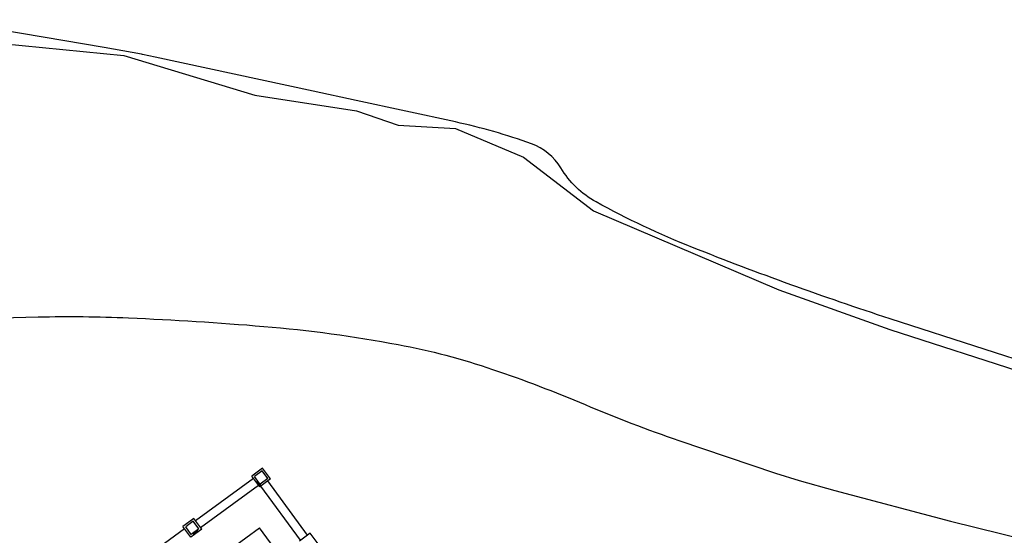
# Model space of a CAD drawing. Header units: millimetres. Extents: x 593 to 1794, y -180 to 570.
# Tile 31 of 71: x 1154 to 1227, y 88 to 126. Entities that reach past the tile are written whole.
import ezdxf

# ---------------------------------------------------------------- set-up
doc = ezdxf.new("R2010")
doc.units = ezdxf.units.MM
doc.header["$MEASUREMENT"] = 0
doc.layers.add('Layout - Marco Polo', color=252, linetype='Continuous', lineweight=25)

msp = doc.modelspace()

# ---------------------------------------------------------------- hatches: boundary and pattern name
at = {"layer": 'Layout - Marco Polo', "linetype": 'Continuous'}
for points in [[(1171.927, 91.852), (1172.163, 91.53), (1172.042, 91.441), (1171.806, 91.764)], [(1167.393, 88.227), (1167.481, 88.106), (1167.158, 87.87), (1167.07, 87.991)]]:
    msp.add_hatch(color=256, dxfattribs=at).paths.add_polyline_path(points)

# ---------------------------------------------------------------- linework, layer by layer
at = {"layer": 'Layout - Marco Polo'}
for p, q in [((1172.259, 92.839), (1171.452, 92.248)), ((1172.226, 92.629), (1171.661, 92.216)), ((1172.64, 92.064), (1172.226, 92.629)), ((1172.849, 92.031), (1172.259, 92.839)), ((1167.251, 88.929), (1171.57, 92.087)), ((1172.042, 91.441), (1171.452, 92.248)), ((1172.163, 91.53), (1171.661, 92.216)), ((1171.927, 91.852), (1171.806, 91.764)), ((1172.849, 92.031), (1172.042, 91.441)), ((1172.64, 92.064), (1172.075, 91.651)), ((1175.599, 87.848), (1172.648, 91.884)), ((1167.635, 88.404), (1171.954, 91.562)), ((1175.074, 87.464), (1172.123, 91.5)), ((1167.133, 89.09), (1166.326, 88.5)), ((1167.101, 88.881), (1166.536, 88.467)), ((1167.514, 88.316), (1167.101, 88.881)), ((1167.724, 88.283), (1167.133, 89.09)), ((1159.08, 78.927), (1172.035, 88.401)), ((1162.408, 85.387), (1166.444, 88.339)), ((1166.916, 87.693), (1166.326, 88.5)), ((1166.949, 87.902), (1166.536, 88.467)), ((1167.724, 88.283), (1166.916, 87.693)), ((1167.514, 88.316), (1166.949, 87.902)), ((1167.07, 87.991), (1167.158, 87.87)), ((1167.393, 88.227), (1167.481, 88.106)), ((1188.014, 66.55), (1172.035, 88.401)), ((1175.801, 87.995), (1174.993, 87.405)), ((1176.391, 87.188), (1175.801, 87.995))]:
    msp.add_line(p, q, dxfattribs=at)
for points in [[(1229.754, 100.483), (1226.041, 101.671), (1226.041, 101.671), (1218.972, 103.967), (1218.972, 103.967, -0.015866), (1204.26, 109.29), (1204.26, 109.29, -0.031312), (1197.087, 112.679), (1197.087, 112.679, -0.132271), (1194.46, 115.212), (1194.46, 115.212, 0.172632), (1192.274, 117.009), (1192.274, 117.009, 0.016538), (1189.463, 117.92), (1189.463, 117.92, 0.016657), (1186.618, 118.637), (1186.618, 118.637), (1179.227, 120.238), (1179.227, 120.238), (1176.014, 120.933), (1176.014, 120.933), (1164.257, 123.469), (1164.257, 123.469), (1163.316, 123.669), (1163.316, 123.669), (1163.248, 123.683), (1163.248, 123.683), (1160.475, 124.191), (1160.475, 124.191), (1148.272, 126.261)], [(1144.532, 103.824), (1155.545, 104.113), (1155.545, 104.113, -0.015533), (1162.278, 104.038), (1162.278, 104.038, -0.010372), (1172.342, 103.404), (1172.342, 103.404, -0.025542), (1182.362, 102.045), (1182.362, 102.045, -0.035607), (1189.382, 100.2), (1189.382, 100.2, -0.018303), (1196.27, 97.569), (1196.27, 97.569, 0.018055), (1203.251, 94.899), (1203.251, 94.899), (1210.432, 92.476), (1210.432, 92.476), (1212.197, 91.918), (1212.197, 91.918), (1214.854, 91.164), (1214.854, 91.164), (1223.477, 88.888), (1223.477, 88.888), (1238.653, 85.141)]]:
    msp.add_lwpolyline(points, format="xyb", dxfattribs=at)
msp.add_lwpolyline([(1151.297, 124.641), (1161.923, 123.594), (1171.669, 120.633), (1179.26, 119.479), (1182.351, 118.387), (1186.619, 118.155), (1191.689, 116.025), (1196.898, 112.012), (1210.688, 106.132), (1218.946, 103.166), (1229.255, 99.848), (1245.99, 94.821), (1252.722, 91.012), (1261.414, 87.91), (1263.21, 88.538), (1268.638, 89.26), (1275.605, 90.152), (1284.78, 90.996), (1293.527, 95.568), (1300.786, 97.059)], dxfattribs=at)

doc.saveas('drawing.dxf')
